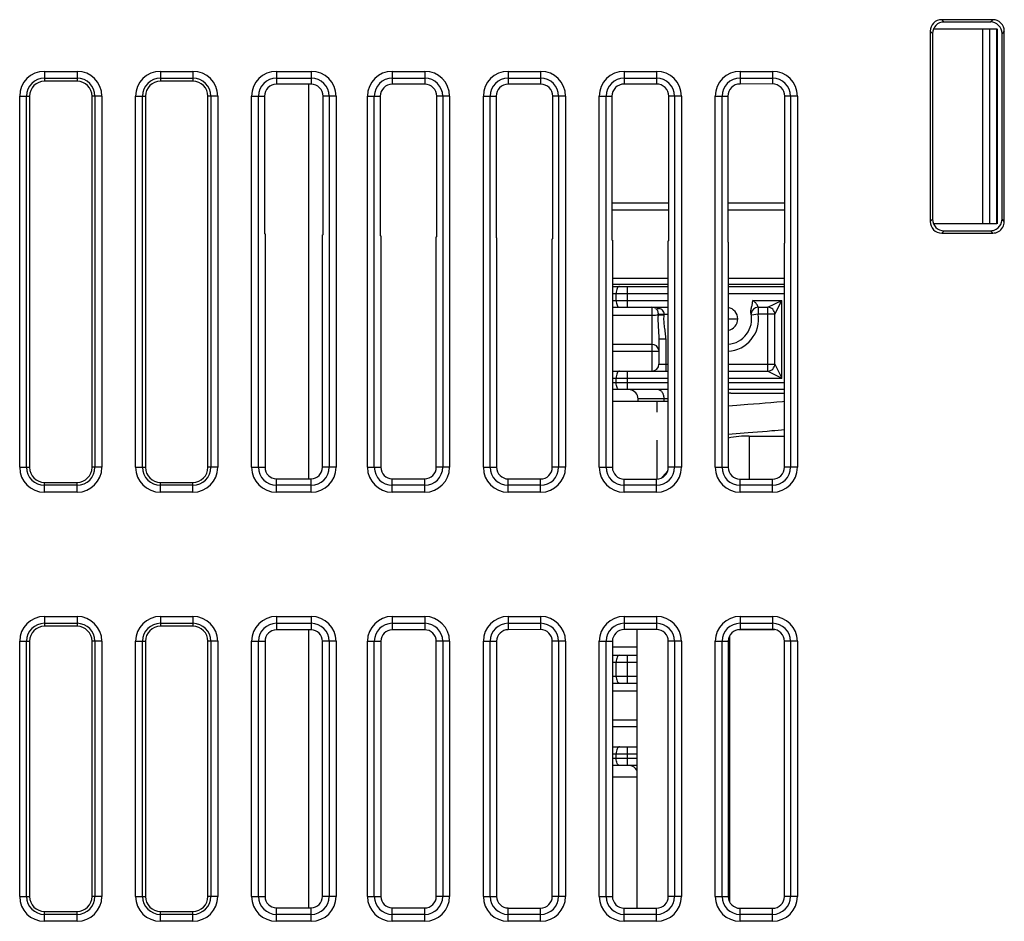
# Model space of a CAD drawing. Header units: millimetres. Extents: x 0 to 1105, y 0 to 772.
# Tile 49 of 58: x 338 to 381, y 557 to 596. Entities that reach past the tile are written whole.
import ezdxf

# ---------------------------------------------------------------- set-up
doc = ezdxf.new("R2010")
doc.units = ezdxf.units.MM
doc.header["$LTSCALE"] = 60.775
doc.layers.get('0').update_dxf_attribs({"linetype": 'CONTINUOUS'})
for name, color, linetype in [('03_ALL_AXES', 7, 'CONTINUOUS'), ('07_ALL_FEATURES', 7, 'CONTINUOUS'), ('3_ALL_AXES', 7, 'CONTINUOUS'), ('7_ALL_FEATURES', 7, 'CONTINUOUS')]:
    doc.layers.add(name, color=color, linetype=linetype)

msp = doc.modelspace()

# ---------------------------------------------------------------- linework, layer by layer
at = {"linetype": 'Continuous'}
for p, q in [((368.987, 582.755), (369.397, 582.755)), ((365.697, 581.655), (363.993, 581.655)), ((369.047, 568.755), (368.987, 568.755)), ((369.047, 566.555), (368.987, 566.555)), ((365.047, 565.455), (363.993, 565.455))]:
    msp.add_line(p, q, dxfattribs=at)
msp.add_arc((368.897, 567.655), 1.5, 273.4767, 275.7531, dxfattribs=at)
at = {"layer": '03_ALL_AXES', "linetype": 'Continuous'}
msp.add_line((369.897, 577.705), (371.409, 577.705), dxfattribs=at)
at = {"layer": '07_ALL_FEATURES', "linetype": 'Continuous'}
for p, q in [((380.397, 595.654), (378.197, 595.654)), ((378.197, 595.654), (378.297, 595.555)), ((380.298, 595.555), (378.297, 595.555)), ((380.397, 595.654), (380.298, 595.555)), ((377.697, 595.155), (377.697, 586.954)), ((377.711, 595.142), (377.797, 595.055)), ((377.797, 595.055), (377.797, 587.055)), ((377.824, 595.255), (380.567, 595.255)), ((379.955, 595.255), (379.955, 586.855)), ((380.275, 586.855), (380.275, 595.255)), ((380.567, 586.855), (380.567, 595.255)), ((380.597, 586.855), (380.597, 595.255)), ((380.897, 595.155), (380.797, 595.055)), ((380.797, 587.054), (380.797, 595.055)), ((380.897, 586.954), (380.897, 595.155)), ((339.497, 593.427), (340.897, 593.427)), ((339.497, 593.427), (339.497, 593.002)), ((340.897, 593.427), (340.897, 593.002)), ((344.497, 593.427), (345.897, 593.427)), ((344.497, 593.427), (344.497, 593.002)), ((345.897, 593.427), (345.897, 593.002)), ((349.497, 593.427), (350.997, 593.427)), ((349.497, 593.427), (349.497, 592.869)), ((350.997, 593.427), (350.997, 592.87)), ((354.497, 593.427), (355.897, 593.427)), ((354.497, 593.427), (354.497, 592.873)), ((355.897, 593.427), (355.897, 592.873)), ((359.497, 593.427), (360.897, 593.427)), ((359.497, 593.427), (359.497, 592.876)), ((360.897, 593.427), (360.897, 592.877)), ((364.497, 593.427), (365.897, 593.427)), ((364.497, 593.427), (364.497, 592.879)), ((365.897, 593.427), (365.897, 592.88)), ((369.497, 593.427), (370.897, 593.427)), ((369.497, 593.427), (369.497, 592.882)), ((370.897, 593.427), (370.897, 592.883)), ((339.497, 593.129), (340.897, 593.129)), ((340.897, 593.002), (339.497, 593.002)), ((344.497, 593.129), (345.897, 593.129)), ((345.897, 593.002), (344.497, 593.002)), ((349.497, 593.129), (350.997, 593.129)), ((354.497, 593.129), (355.897, 593.129)), ((359.497, 593.129), (360.897, 593.129)), ((364.497, 593.129), (365.897, 593.129)), ((369.497, 593.129), (370.897, 593.129)), ((350.997, 592.87), (349.497, 592.869)), ((350.897, 575.864), (350.897, 592.87)), ((355.897, 592.873), (354.497, 592.873)), ((360.897, 592.877), (359.497, 592.876)), ((365.897, 592.88), (364.497, 592.879)), ((370.897, 592.883), (369.497, 592.882)), ((338.425, 592.355), (338.85, 592.355)), ((338.425, 576.355), (338.425, 592.355)), ((338.722, 576.355), (338.722, 592.355)), ((338.85, 592.355), (338.85, 576.355)), ((341.969, 592.355), (341.544, 592.355)), ((341.544, 576.355), (341.544, 592.355)), ((341.672, 592.355), (341.672, 576.355)), ((341.969, 592.355), (341.969, 576.355)), ((343.425, 592.355), (343.85, 592.355)), ((343.425, 576.355), (343.425, 592.355)), ((343.722, 576.355), (343.722, 592.355)), ((343.85, 592.355), (343.85, 576.355)), ((346.969, 592.355), (346.544, 592.355)), ((346.544, 576.355), (346.544, 592.355)), ((346.672, 592.355), (346.672, 576.355)), ((346.969, 592.355), (346.969, 576.355)), ((348.425, 592.355), (348.983, 592.355)), ((348.425, 576.355), (348.425, 592.355)), ((348.722, 576.355), (348.722, 592.355)), ((348.983, 592.355), (348.983, 586.418)), ((352.069, 592.355), (351.513, 592.355)), ((351.513, 586.374), (351.513, 592.355)), ((351.772, 592.355), (351.772, 576.355)), ((352.069, 592.355), (352.069, 576.355)), ((353.425, 592.355), (353.979, 592.355)), ((353.425, 576.355), (353.425, 592.355)), ((353.722, 576.355), (353.722, 592.355)), ((353.979, 592.355), (353.979, 586.331)), ((356.969, 592.355), (356.416, 592.355)), ((356.416, 586.288), (356.416, 592.355)), ((356.672, 592.355), (356.672, 576.355)), ((356.969, 592.355), (356.969, 576.355)), ((358.425, 592.355), (358.976, 592.355)), ((358.425, 576.355), (358.425, 592.355)), ((358.722, 576.355), (358.722, 592.355)), ((358.976, 592.355), (358.976, 586.244)), ((361.969, 592.355), (361.419, 592.355)), ((361.419, 586.201), (361.419, 592.355)), ((361.672, 592.355), (361.672, 576.355)), ((361.969, 592.355), (361.969, 576.355)), ((363.425, 592.355), (363.973, 592.355)), ((363.425, 576.355), (363.425, 592.355)), ((363.722, 576.355), (363.722, 592.355)), ((363.973, 592.355), (363.973, 586.156)), ((366.969, 592.355), (366.422, 592.355)), ((366.422, 586.114), (366.422, 592.355)), ((366.672, 592.355), (366.672, 576.355)), ((366.969, 592.355), (366.969, 576.355)), ((368.425, 592.355), (368.97, 592.355)), ((368.425, 576.355), (368.425, 592.355)), ((368.722, 576.355), (368.722, 592.355)), ((368.97, 592.355), (368.97, 586.069)), ((371.969, 592.355), (371.426, 592.355)), ((371.426, 586.026), (371.426, 592.355)), ((371.672, 592.355), (371.672, 576.355)), ((371.969, 592.355), (371.969, 576.355)), ((377.711, 586.968), (377.797, 587.055)), ((380.897, 586.954), (380.797, 587.054)), ((380.567, 586.855), (377.824, 586.855)), ((378.197, 586.455), (378.297, 586.555)), ((378.297, 586.555), (380.298, 586.555)), ((380.397, 586.455), (380.297, 586.555)), ((349.009, 586.417), (348.983, 586.418)), ((349.009, 586.417), (349.009, 576.355)), ((351.513, 586.374), (351.488, 586.374)), ((351.488, 576.355), (351.488, 586.374)), ((354.003, 586.33), (353.979, 586.331)), ((354.003, 586.33), (354.003, 576.355)), ((356.416, 586.288), (356.393, 586.289)), ((356.393, 576.355), (356.393, 586.289)), ((358.998, 586.243), (358.976, 586.244)), ((358.998, 586.243), (358.998, 576.355)), ((361.419, 586.201), (361.398, 586.201)), ((361.398, 576.355), (361.398, 586.201)), ((363.993, 586.156), (363.973, 586.156)), ((363.993, 586.156), (363.993, 576.355)), ((366.422, 586.114), (366.404, 586.114)), ((366.404, 576.355), (366.404, 586.114)), ((378.197, 586.455), (380.397, 586.455)), ((368.987, 586.069), (368.97, 586.069)), ((368.987, 586.069), (368.987, 576.355)), ((371.426, 586.026), (371.409, 586.026)), ((371.409, 576.355), (371.409, 586.026)), ((363.993, 584.509), (366.404, 584.509)), ((368.987, 584.509), (371.409, 584.509)), ((363.993, 584.255), (366.404, 584.255)), ((368.987, 584.255), (371.409, 584.255)), ((369.897, 577.705), (371.409, 577.705)), ((369.897, 577.705), (369.897, 575.844)), ((338.425, 576.355), (338.85, 576.355)), ((341.969, 576.355), (341.544, 576.355)), ((343.425, 576.355), (343.85, 576.355)), ((346.969, 576.355), (346.544, 576.355)), ((348.425, 576.355), (349.009, 576.355)), ((352.069, 576.355), (351.488, 576.355)), ((353.425, 576.355), (354.003, 576.355)), ((356.969, 576.355), (356.393, 576.355)), ((358.425, 576.355), (358.998, 576.355)), ((361.969, 576.355), (361.398, 576.355)), ((363.425, 576.355), (363.993, 576.355)), ((366.969, 576.355), (366.404, 576.355)), ((368.425, 576.355), (368.987, 576.355)), ((371.969, 576.355), (371.409, 576.355)), ((339.497, 575.707), (340.897, 575.707)), ((339.497, 575.282), (339.497, 575.707)), ((340.897, 575.58), (339.497, 575.58)), ((340.897, 575.282), (340.897, 575.707)), ((344.497, 575.707), (345.897, 575.707)), ((344.497, 575.282), (344.497, 575.707)), ((345.897, 575.58), (344.497, 575.58)), ((345.897, 575.282), (345.897, 575.707)), ((349.497, 575.866), (350.997, 575.864)), ((349.497, 575.282), (349.497, 575.866)), ((350.997, 575.58), (349.497, 575.58)), ((350.997, 575.282), (350.997, 575.864)), ((354.497, 575.861), (355.897, 575.859)), ((354.497, 575.282), (354.497, 575.861)), ((355.897, 575.58), (354.497, 575.58)), ((355.897, 575.282), (355.897, 575.859)), ((359.497, 575.855), (360.897, 575.854)), ((359.497, 575.282), (359.497, 575.855)), ((360.897, 575.58), (359.497, 575.58)), ((360.897, 575.282), (360.897, 575.854)), ((364.497, 575.85), (365.897, 575.848)), ((364.497, 575.282), (364.497, 575.85)), ((365.897, 575.58), (364.497, 575.58)), ((365.897, 575.282), (365.897, 575.848)), ((369.497, 575.845), (370.897, 575.843)), ((369.497, 575.282), (369.497, 575.845)), ((370.897, 575.58), (369.497, 575.58)), ((370.897, 575.282), (370.897, 575.843)), ((340.897, 575.282), (339.497, 575.282)), ((345.897, 575.282), (344.497, 575.282)), ((350.997, 575.282), (349.497, 575.282)), ((355.897, 575.282), (354.497, 575.282)), ((360.897, 575.282), (359.497, 575.282)), ((365.897, 575.282), (364.497, 575.282)), ((370.897, 575.282), (369.497, 575.282)), ((339.497, 569.927), (340.897, 569.927)), ((339.497, 569.927), (339.497, 569.502)), ((339.497, 569.629), (340.897, 569.629)), ((340.897, 569.927), (340.897, 569.502)), ((344.497, 569.927), (345.897, 569.927)), ((344.497, 569.927), (344.497, 569.502)), ((344.497, 569.629), (345.897, 569.629)), ((345.897, 569.927), (345.897, 569.502)), ((349.497, 569.927), (350.997, 569.927)), ((349.497, 569.927), (349.497, 569.343)), ((349.497, 569.629), (350.997, 569.629)), ((350.997, 569.927), (350.997, 569.345)), ((354.497, 569.927), (355.897, 569.927)), ((354.497, 569.927), (354.497, 569.349)), ((354.497, 569.629), (355.897, 569.629)), ((355.897, 569.927), (355.897, 569.35)), ((359.497, 569.927), (360.897, 569.927)), ((359.497, 569.927), (359.497, 569.354)), ((359.497, 569.629), (360.897, 569.629)), ((360.897, 569.927), (360.897, 569.356)), ((364.497, 569.927), (365.897, 569.927)), ((364.497, 569.927), (364.497, 569.36)), ((364.497, 569.629), (365.897, 569.629)), ((365.897, 569.927), (365.897, 569.361)), ((369.497, 569.927), (370.897, 569.927)), ((369.497, 569.927), (369.497, 569.365)), ((369.497, 569.629), (370.897, 569.629)), ((370.897, 569.927), (370.897, 569.366)), ((340.897, 569.502), (339.497, 569.502)), ((345.897, 569.502), (344.497, 569.502)), ((350.997, 569.345), (349.497, 569.343)), ((350.897, 557.364), (350.897, 569.345)), ((355.897, 569.35), (354.497, 569.349)), ((360.897, 569.356), (359.497, 569.354)), ((365.897, 569.361), (364.497, 569.36)), ((365.047, 569.36), (365.047, 557.349)), ((370.98, 569.355), (369.426, 569.355)), ((370.897, 569.366), (369.497, 569.365)), ((338.425, 568.855), (338.85, 568.855)), ((338.425, 557.855), (338.425, 568.855)), ((338.722, 557.855), (338.722, 568.855)), ((338.85, 568.855), (338.85, 557.855)), ((341.969, 568.855), (341.544, 568.855)), ((341.544, 557.855), (341.544, 568.855)), ((341.672, 568.855), (341.672, 557.855)), ((341.969, 568.855), (341.969, 557.855)), ((343.425, 568.855), (343.85, 568.855)), ((343.425, 557.855), (343.425, 568.855)), ((343.722, 557.855), (343.722, 568.855)), ((343.85, 568.855), (343.85, 557.855)), ((346.969, 568.855), (346.544, 568.855)), ((346.544, 557.855), (346.544, 568.855)), ((346.672, 568.855), (346.672, 557.855)), ((346.969, 568.855), (346.969, 557.855)), ((348.425, 568.855), (349.009, 568.855)), ((348.425, 557.855), (348.425, 568.855)), ((348.722, 557.855), (348.722, 568.855)), ((349.009, 568.855), (349.009, 557.855)), ((352.069, 568.855), (351.488, 568.855)), ((351.488, 557.855), (351.488, 568.855)), ((351.772, 568.855), (351.772, 557.855)), ((352.069, 568.855), (352.069, 557.855)), ((353.425, 568.855), (354.003, 568.855)), ((353.425, 557.855), (353.425, 568.855)), ((353.722, 557.855), (353.722, 568.855)), ((354.003, 568.855), (354.003, 557.855)), ((356.969, 568.855), (356.393, 568.855)), ((356.393, 557.855), (356.393, 568.855)), ((356.672, 568.855), (356.672, 557.855)), ((356.969, 568.855), (356.969, 557.855)), ((358.425, 568.855), (358.998, 568.855)), ((358.425, 557.855), (358.425, 568.855)), ((358.722, 557.855), (358.722, 568.855)), ((358.998, 568.855), (358.998, 557.855)), ((361.969, 568.855), (361.398, 568.855)), ((361.398, 557.855), (361.398, 568.855)), ((361.672, 568.855), (361.672, 557.855)), ((361.969, 568.855), (361.969, 557.855)), ((363.425, 568.855), (363.993, 568.855)), ((363.425, 557.855), (363.425, 568.855)), ((363.722, 557.855), (363.722, 568.855)), ((363.993, 568.855), (363.993, 557.855)), ((366.969, 568.855), (366.404, 568.855)), ((366.404, 557.855), (366.404, 568.855)), ((366.672, 568.855), (366.672, 557.855)), ((366.969, 568.855), (366.969, 557.855)), ((368.425, 568.855), (368.987, 568.855)), ((368.425, 557.855), (368.425, 568.855)), ((368.722, 557.855), (368.722, 568.855)), ((368.987, 568.855), (368.987, 557.855)), ((369.047, 569.089), (369.047, 557.621)), ((371.969, 568.855), (371.409, 568.855)), ((371.409, 557.855), (371.409, 568.855)), ((371.672, 568.855), (371.672, 557.855)), ((371.969, 568.855), (371.969, 557.855)), ((338.425, 557.855), (338.85, 557.855)), ((341.969, 557.855), (341.544, 557.855)), ((343.425, 557.855), (343.85, 557.855)), ((346.969, 557.855), (346.544, 557.855)), ((348.425, 557.855), (349.009, 557.855)), ((352.069, 557.855), (351.488, 557.855)), ((353.425, 557.855), (354.003, 557.855)), ((356.969, 557.855), (356.393, 557.855)), ((358.425, 557.855), (358.998, 557.855)), ((361.969, 557.855), (361.398, 557.855)), ((363.425, 557.855), (363.993, 557.855)), ((366.969, 557.855), (366.404, 557.855)), ((368.425, 557.855), (368.987, 557.855)), ((371.969, 557.855), (371.409, 557.855)), ((349.497, 557.366), (350.997, 557.364)), ((349.497, 556.782), (349.497, 557.366)), ((350.997, 556.782), (350.997, 557.364)), ((354.497, 557.361), (355.897, 557.359)), ((354.497, 556.782), (354.497, 557.361)), ((355.897, 556.782), (355.897, 557.359)), ((359.497, 557.355), (360.897, 557.354)), ((359.497, 556.782), (359.497, 557.355)), ((360.897, 556.782), (360.897, 557.354)), ((364.497, 557.35), (365.897, 557.348)), ((364.497, 556.782), (364.497, 557.35)), ((365.897, 556.782), (365.897, 557.348)), ((369.497, 557.345), (370.897, 557.343)), ((369.497, 556.782), (369.497, 557.345)), ((370.897, 556.782), (370.897, 557.343)), ((339.497, 557.207), (340.897, 557.207)), ((339.497, 556.782), (339.497, 557.207)), ((340.897, 557.08), (339.497, 557.08)), ((340.897, 556.782), (340.897, 557.207)), ((344.497, 557.207), (345.897, 557.207)), ((344.497, 556.782), (344.497, 557.207)), ((345.897, 557.08), (344.497, 557.08)), ((345.897, 556.782), (345.897, 557.207)), ((350.997, 557.08), (349.497, 557.08)), ((355.897, 557.08), (354.497, 557.08)), ((360.897, 557.08), (359.497, 557.08)), ((365.897, 557.08), (364.497, 557.08)), ((370.897, 557.08), (369.497, 557.08)), ((340.897, 556.782), (339.497, 556.782)), ((345.897, 556.782), (344.497, 556.782)), ((350.997, 556.782), (349.497, 556.782)), ((355.897, 556.782), (354.497, 556.782)), ((360.897, 556.782), (359.497, 556.782)), ((365.897, 556.782), (364.497, 556.782)), ((370.897, 556.782), (369.497, 556.782))]:
    msp.add_line(p, q, dxfattribs=at)
for centre, radius, start, end in [((378.297, 595.055), 0.5, 90, 180), ((339.497, 592.355), 1.072, 90, 180), ((340.897, 592.355), 1.072, 0, 90), ((344.497, 592.355), 1.072, 90, 180), ((345.897, 592.355), 1.072, 0, 90), ((349.497, 592.355), 1.072, 90, 180), ((350.997, 592.355), 1.072, 0, 90), ((354.497, 592.355), 1.072, 90, 180), ((355.897, 592.355), 1.072, 0, 90), ((359.497, 592.355), 1.072, 90, 180), ((360.897, 592.355), 1.072, 0, 90), ((364.497, 592.355), 1.072, 90, 180), ((365.897, 592.355), 1.072, 0, 90), ((369.497, 592.355), 1.072, 90, 180), ((370.897, 592.355), 1.072, 0, 90), ((339.497, 592.355), 0.775, 90, 180), ((339.497, 592.355), 0.647, 90, 180), ((340.897, 592.355), 0.775, 0, 90), ((340.897, 592.355), 0.647, 0, 90), ((344.497, 592.355), 0.775, 90, 180), ((344.497, 592.355), 0.647, 90, 180), ((345.897, 592.355), 0.775, 0, 90), ((345.897, 592.355), 0.647, 0, 90), ((349.497, 592.355), 0.775, 90, 180), ((350.997, 592.355), 0.775, 0, 90), ((354.497, 592.355), 0.775, 90, 180), ((355.897, 592.355), 0.775, 0, 90), ((359.497, 592.355), 0.775, 90, 180), ((360.897, 592.355), 0.775, 0, 90), ((364.497, 592.355), 0.775, 90, 180), ((365.897, 592.355), 0.775, 0, 90), ((369.497, 592.355), 0.775, 90, 180), ((370.897, 592.355), 0.775, 0, 90), ((378.297, 587.055), 0.5, 180, 270), ((369.897, 572.855), 4.85, 90, 100.8239), ((339.497, 576.355), 1.072, 180, 270), ((339.497, 576.355), 0.775, 180, 270), ((339.497, 576.355), 0.647, 180, 270), ((340.897, 576.355), 1.072, 270, 0), ((340.897, 576.355), 0.775, 270, 0), ((340.897, 576.355), 0.647, 270, 0), ((344.497, 576.355), 1.072, 180, 270), ((344.497, 576.355), 0.775, 180, 270), ((344.497, 576.355), 0.647, 180, 270), ((345.897, 576.355), 1.072, 270, 0), ((345.897, 576.355), 0.775, 270, 0), ((345.897, 576.355), 0.647, 270, 0), ((349.497, 576.355), 1.072, 180, 270), ((349.497, 576.355), 0.775, 180, 270), ((350.997, 576.355), 1.072, 270, 0), ((350.997, 576.355), 0.775, 270, 0), ((354.497, 576.355), 1.072, 180, 270), ((354.497, 576.355), 0.775, 180, 270), ((355.897, 576.355), 1.072, 270, 0), ((355.897, 576.355), 0.775, 270, 0), ((359.497, 576.355), 1.072, 180, 270), ((359.497, 576.355), 0.775, 180, 270), ((360.897, 576.355), 1.072, 270, 0), ((360.897, 576.355), 0.775, 270, 0), ((364.497, 576.355), 1.072, 180, 270), ((364.497, 576.355), 0.775, 180, 270), ((365.897, 576.355), 1.072, 270, 0), ((365.897, 576.355), 0.775, 270, 0), ((369.497, 576.355), 1.072, 180, 270), ((369.497, 576.355), 0.775, 180, 270), ((370.897, 576.355), 1.072, 270, 0), ((370.897, 576.355), 0.775, 270, 0), ((369.897, 572.855), 4.85, 136.8527, 140.9574), ((339.497, 568.855), 1.072, 90, 180), ((339.497, 568.855), 0.775, 90, 180), ((340.897, 568.855), 1.072, 0, 90), ((340.897, 568.855), 0.775, 0, 90), ((344.497, 568.855), 1.072, 90, 180), ((344.497, 568.855), 0.775, 90, 180), ((345.897, 568.855), 1.072, 0, 90), ((345.897, 568.855), 0.775, 0, 90), ((349.497, 568.855), 1.072, 90, 180), ((349.497, 568.855), 0.775, 90, 180), ((350.997, 568.855), 1.072, 0, 90), ((350.997, 568.855), 0.775, 0, 90), ((354.497, 568.855), 1.072, 90, 180), ((354.497, 568.855), 0.775, 90, 180), ((355.897, 568.855), 1.072, 0, 90), ((355.897, 568.855), 0.775, 0, 90), ((359.497, 568.855), 1.072, 90, 180), ((359.497, 568.855), 0.775, 90, 180), ((360.897, 568.855), 1.072, 0, 90), ((360.897, 568.855), 0.775, 0, 90), ((364.497, 568.855), 1.072, 90, 180), ((364.497, 568.855), 0.775, 90, 180), ((365.897, 568.855), 1.072, 0, 90), ((365.897, 568.855), 0.775, 0, 90), ((369.497, 568.855), 1.072, 90, 180), ((369.497, 568.855), 0.775, 90, 180), ((370.897, 568.855), 1.072, 0, 90), ((370.897, 568.855), 0.775, 0, 90), ((339.497, 568.855), 0.647, 90, 180), ((340.897, 568.855), 0.647, 0, 90), ((344.497, 568.855), 0.647, 90, 180), ((345.897, 568.855), 0.647, 0, 90), ((339.497, 557.855), 1.072, 180, 270), ((339.497, 557.855), 0.775, 180, 270), ((339.497, 557.855), 0.647, 180, 270), ((340.897, 557.855), 1.072, 270, 0), ((340.897, 557.855), 0.775, 270, 0), ((340.897, 557.855), 0.647, 270, 0), ((344.497, 557.855), 1.072, 180, 270), ((344.497, 557.855), 0.775, 180, 270), ((344.497, 557.855), 0.647, 180, 270), ((345.897, 557.855), 1.072, 270, 0), ((345.897, 557.855), 0.775, 270, 0), ((345.897, 557.855), 0.647, 270, 0), ((349.497, 557.855), 1.072, 180, 270), ((349.497, 557.855), 0.775, 180, 270), ((350.997, 557.855), 1.072, 270, 0), ((350.997, 557.855), 0.775, 270, 0), ((354.497, 557.855), 1.072, 180, 270), ((354.497, 557.855), 0.775, 180, 270), ((355.897, 557.855), 1.072, 270, 0), ((355.897, 557.855), 0.775, 270, 0), ((359.497, 557.855), 1.072, 180, 270), ((359.497, 557.855), 0.775, 180, 270), ((360.897, 557.855), 1.072, 270, 0), ((360.897, 557.855), 0.775, 270, 0), ((364.497, 557.855), 1.072, 180, 270), ((364.497, 557.855), 0.775, 180, 270), ((365.897, 557.855), 1.072, 270, 0), ((365.897, 557.855), 0.775, 270, 0), ((369.497, 557.855), 1.072, 180, 270), ((369.497, 557.855), 0.775, 180, 270), ((370.897, 557.855), 1.072, 270, 0), ((370.897, 557.855), 0.775, 270, 0)]:
    msp.add_arc(centre, radius, start, end, dxfattribs=at)
for centre, major_axis, ratio, start_param, end_param in [((378.198, 595.154), (0.355, -0.355), 0.997265, 2.357564, 3.925621), ((380.296, 595.054), (-0.355, -0.355), 0.997265, 8.640749, 10.208807), ((380.396, 595.154), (0.355, 0.355), 0.997265, -0.784029, 0.784029), ((349.497, 592.355), (0.515, 0), 1, 1.571439, 3.141593), ((350.997, 592.355), (0.516, 0), 1, 0, 1.571439), ((354.497, 592.355), (0.518, 0), 1, 1.571439, 3.141593), ((355.897, 592.355), (0.519, 0), 1, 0, 1.571439), ((359.497, 592.355), (0.521, 0), 1, 1.571439, 3.141593), ((360.897, 592.355), (0.522, 0), 1, 0, 1.571439), ((364.497, 592.355), (0.524, 0), 1, 1.571439, 3.141593), ((365.897, 592.355), (0.525, 0), 1, 0, 1.571439), ((369.497, 592.355), (0.527, 0), 1, 1.571439, 3.141593), ((370.897, 592.355), (0.528, 0), 1, 0, 1.571439), ((378.198, 586.956), (0.355, 0.355), 0.997265, -3.925621, -2.357564), ((380.396, 586.956), (0.355, -0.355), 0.997265, -0.261303, 0.784029), ((380.396, 586.956), (-0.355, 0.355), 0.997265, -3.925621, -3.402895), ((349.497, 576.355), (0.489, 0), 0.999999, -3.141593, -1.571868), ((350.997, 576.355), (0.49, 0), 0.999999, -1.571868, 0), ((354.497, 576.355), (0.494, 0), 0.999999, -3.141593, -1.571868), ((355.897, 576.355), (0.496, 0), 0.999999, -1.571868, 0), ((359.497, 576.355), (0.499, 0), 0.999999, -3.141593, -1.571868), ((360.897, 576.355), (0.501, 0), 0.999999, -1.571868, 0), ((364.497, 576.355), (0.505, 0), 0.999999, -3.141593, -1.571868), ((365.897, 576.355), (0.506, 0), 0.999999, -1.571868, 0), ((369.497, 576.355), (0.51, 0), 0.999999, -3.141593, -1.571868), ((370.898, 576.355), (0.512, 0), 0.999999, -1.571868, 0), ((349.497, 568.855), (0.489, 0), 0.999999, 1.571868, 3.141593), ((350.997, 568.855), (0.49, 0), 0.999999, 0, 1.571868), ((354.497, 568.855), (0.494, 0), 0.999999, 1.571868, 3.141593), ((355.897, 568.855), (0.496, 0), 0.999999, 0, 1.571868), ((359.497, 568.855), (0.499, 0), 0.999999, 1.571868, 3.141593), ((360.897, 568.855), (0.501, 0), 0.999999, 0, 1.571868), ((364.497, 568.855), (0.505, 0), 0.999999, 1.571868, 3.141593), ((365.897, 568.855), (0.506, 0), 0.999999, 0, 1.571868), ((369.497, 568.855), (0.51, 0), 0.999999, 1.571868, 3.141593), ((370.898, 568.855), (0.512, 0), 0.999999, 0, 1.571868), ((349.497, 557.855), (0.489, 0), 0.999999, -3.141593, -1.571868), ((350.997, 557.855), (0.49, 0), 0.999999, -1.571868, 0), ((354.497, 557.855), (0.494, 0), 0.999999, -3.141593, -1.571868), ((355.897, 557.855), (0.496, 0), 0.999999, -1.571868, 0), ((359.497, 557.855), (0.499, 0), 0.999999, -3.141593, -1.571868), ((360.897, 557.855), (0.501, 0), 0.999999, -1.571868, 0), ((364.497, 557.855), (0.505, 0), 0.999999, -3.141593, -1.571868), ((365.897, 557.855), (0.506, 0), 0.999999, -1.571868, 0), ((369.497, 557.855), (0.51, 0), 0.999999, -3.141593, -1.571868), ((370.898, 557.855), (0.512, 0), 0.999999, -1.571868, 0)]:
    msp.add_ellipse(centre, major_axis=major_axis, ratio=ratio, start_param=start_param, end_param=end_param, dxfattribs=at)
for points in [[(380.779, 586.921), (380.791, 586.964), (380.797, 587.009), (380.797, 587.054)], [(380.298, 586.555), (380.384, 586.555), (380.473, 586.579), (380.547, 586.622)], [(380.547, 586.622), (380.657, 586.684), (380.745, 586.799), (380.779, 586.921)]]:
    msp.add_open_spline(points, degree=3, dxfattribs=at)
at = {"layer": '3_ALL_AXES', "linetype": 'Continuous'}
msp.add_arc((368.897, 582.755), 0.5, 280.424, 79.576, dxfattribs=at)
at = {"layer": '7_ALL_FEATURES', "linetype": 'Continuous'}
for p, q in [((363.973, 587.755), (366.422, 587.755)), ((363.973, 587.455), (366.422, 587.455)), ((368.97, 587.755), (371.426, 587.755)), ((368.97, 587.455), (371.426, 587.455)), ((363.993, 584.155), (366.404, 584.155)), ((364.647, 583.255), (364.647, 584.155)), ((368.987, 584.155), (371.409, 584.155)), ((363.993, 583.855), (366.404, 583.855)), ((364.153, 583.555), (364.153, 583.855)), ((368.987, 583.855), (371.409, 583.855)), ((363.993, 583.555), (366.404, 583.555)), ((363.993, 583.255), (366.404, 583.255)), ((365.697, 583.255), (365.697, 580.505)), ((370.046, 583.555), (371.297, 583.555)), ((370.283, 583.255), (370.697, 583.255)), ((370.283, 583.255), (370.283, 582.955)), ((370.697, 583.255), (371.297, 583.555)), ((370.697, 580.505), (370.697, 583.255)), ((370.997, 582.955), (371.297, 583.555)), ((371.297, 580.205), (371.297, 583.555)), ((363.993, 582.912), (365.697, 582.912)), ((365.96, 582.934), (366.223, 582.914)), ((365.961, 582.955), (366.404, 582.955)), ((370.283, 582.955), (369.986, 582.912)), ((370.997, 582.955), (370.283, 582.955)), ((370.997, 580.805), (370.997, 582.955)), ((365.997, 581.889), (366.297, 581.889)), ((365.997, 581.889), (365.997, 580.805)), ((366.297, 581.889), (366.297, 580.505)), ((363.993, 581.369), (365.996, 581.369)), ((365.997, 580.805), (366.404, 580.805)), ((368.987, 580.805), (370.997, 580.805)), ((370.997, 580.805), (371.297, 580.205)), ((363.993, 580.505), (366.404, 580.505)), ((363.993, 580.205), (366.404, 580.205)), ((364.153, 580.005), (364.153, 580.205)), ((364.647, 579.705), (364.647, 580.505)), ((368.987, 580.505), (370.697, 580.505)), ((368.987, 580.205), (371.297, 580.205)), ((370.697, 580.505), (371.297, 580.205)), ((366.404, 580.005), (363.993, 580.005)), ((371.409, 580.005), (368.987, 580.005)), ((366.404, 579.705), (363.993, 579.705)), ((371.409, 579.705), (368.987, 579.705)), ((369.106, 579.555), (371.409, 579.555)), ((371.397, 579.705), (371.397, 579.555)), ((363.993, 579.205), (366.404, 579.205)), ((366.404, 579.305), (365.097, 579.305)), ((365.097, 579.205), (365.097, 579.305)), ((365.909, 579.205), (365.909, 578.73)), ((366.211, 579.305), (366.211, 579.205)), ((369.359, 579.019), (368.987, 578.99)), ((369.838, 579.057), (369.359, 579.019)), ((368.987, 577.787), (369.851, 577.855)), ((369.851, 577.855), (370.255, 577.887)), ((370.997, 577.949), (371.279, 577.973)), ((371.279, 577.973), (371.409, 577.985)), ((365.909, 577.524), (365.909, 575.848)), ((365.047, 568.598), (363.993, 568.598)), ((363.993, 568.255), (365.047, 568.255)), ((363.993, 567.955), (365.047, 567.955)), ((364.153, 567.355), (364.153, 567.955)), ((364.647, 567.055), (364.647, 568.255)), ((363.993, 567.355), (365.047, 567.355)), ((363.993, 567.055), (365.047, 567.055)), ((363.993, 566.712), (365.047, 566.712)), ((365.047, 565.169), (363.993, 565.169)), ((369.047, 564.605), (368.987, 564.605)), ((363.993, 564.305), (365.047, 564.305)), ((364.647, 563.505), (364.647, 564.305)), ((368.987, 564.305), (369.047, 564.305)), ((363.993, 564.005), (365.047, 564.005)), ((365.047, 563.805), (363.993, 563.805)), ((364.153, 563.805), (364.153, 564.005)), ((368.987, 564.005), (369.047, 564.005)), ((369.047, 563.805), (368.987, 563.805)), ((365.047, 563.505), (363.993, 563.505)), ((369.047, 563.505), (368.987, 563.505)), ((363.993, 563.005), (365.047, 563.005)), ((369.047, 562.795), (368.987, 562.79)), ((368.987, 561.587), (369.047, 561.592)), ((369.047, 560.602), (368.987, 560.598)), ((368.987, 559.395), (369.047, 559.399)), ((369.047, 558.41), (368.987, 558.406))]:
    msp.add_line(p, q, dxfattribs=at)
for points in [[(371.078, 579.16), (370.83, 579.138), (370.581, 579.117), (370.332, 579.096), (370.083, 579.076), (369.838, 579.057)], [(371.409, 579.19), (371.323, 579.182), (371.078, 579.16)], [(370.255, 577.887), (370.46, 577.903), (370.665, 577.92), (370.871, 577.938), (370.997, 577.949)]]:
    msp.add_lwpolyline(points, dxfattribs=at)
for centre, radius, start, end in [((365.697, 582.955), 0.3, 58.4036, 80.2123), ((370.283, 582.955), 0.3, 90.0019, 177.0856), ((370.697, 582.955), 0.3, 359.9929, 90.0071), ((365.697, 582.955), 0.264, 355.5185, 360), ((365.697, 582.955), 0.528, 355.5185, 0), ((368.897, 582.755), 1.4, 273.695, 8.2133), ((368.897, 582.755), 1.1, 274.7402, 11.53), ((365.697, 581.355), 0.3, 11.2499, 90), ((365.697, 580.805), 0.3, 270, 0), ((370.697, 580.805), 0.3, 269.9936, 0.0064), ((364.697, 579.305), 0.4, 0, 81.0006), ((369.106, 578.555), 1, 90, 96.8272), ((368.897, 567.655), 1.9, 272.7389, 274.5402), ((368.897, 567.655), 2.1, 272.4703, 274.1004), ((368.897, 567.655), 2.4, 272.1689, 273.5971), ((364.697, 563.105), 0.4, 28.7571, 81.0006), ((369.106, 562.355), 1, 93.3949, 96.8272)]:
    msp.add_arc(centre, radius, start, end, dxfattribs=at)
for points, knots in [([(364.301, 584.155), (364.281, 584.155), (364.234, 584.132), (364.189, 584.062), (364.159, 583.966), (364.153, 583.893), (364.153, 583.855)], [0, 0, 0, 0, 0.169955, 0.394706, 0.679487, 1, 1, 1, 1]), ([(364.153, 583.555), (364.153, 583.516), (364.159, 583.443), (364.189, 583.348), (364.234, 583.277), (364.281, 583.255), (364.301, 583.255)], [0, 0, 0, 0, 0.320513, 0.605294, 0.830045, 1, 1, 1, 1]), ([(365.854, 583.21), (365.875, 583.197), (365.931, 583.184), (365.985, 583.198), (366.011, 583.21)], [0, 0, 0, 0, 0.463958, 1, 1, 1, 1]), ([(365.854, 583.21), (365.891, 583.188), (365.949, 583.103), (365.961, 583.007), (365.961, 582.955)], [0, 0, 0, 0, 0.450751, 1, 1, 1, 1]), ([(366.225, 582.955), (366.225, 582.987), (366.213, 583.049), (366.147, 583.151), (366.066, 583.194), (366.011, 583.21)], [0, 0, 0, 0, 0.2688, 0.520701, 1, 1, 1, 1]), ([(369.975, 582.975), (369.965, 583.023), (369.963, 583.122), (369.995, 583.266), (370.034, 583.408), (370.045, 583.506), (370.046, 583.555)], [0, 0, 0, 0, 0.249706, 0.499747, 0.74996, 1, 1, 1, 1]), ([(370.283, 583.255), (370.282, 583.255), (370.282, 583.259), (370.279, 583.263), (370.277, 583.274), (370.272, 583.287), (370.265, 583.304), (370.252, 583.332), (370.23, 583.371), (370.195, 583.419), (370.151, 583.468), (370.101, 583.513), (370.065, 583.541), (370.046, 583.555)], [0, 0, 0, 0, 0.005351, 0.021316, 0.047792, 0.084499, 0.130917, 0.18651, 0.320862, 0.47791, 0.647534, 0.822914, 1, 1, 1, 1]), ([(365.697, 582.912), (365.748, 582.912), (365.836, 582.915), (365.924, 582.925), (365.96, 582.934)], [0, 0, 0, 0, 0.578569, 1, 1, 1, 1]), ([(365.96, 582.934), (365.954, 582.758), (365.961, 582.408), (365.997, 582.061), (365.997, 581.889)], [0, 0, 0, 0, 0.506372, 1, 1, 1, 1]), ([(366.297, 581.889), (366.297, 581.974), (366.283, 582.146), (366.243, 582.4), (366.213, 582.656), (366.216, 582.828), (366.223, 582.914)], [0, 0, 0, 0, 0.249982, 0.500026, 0.750051, 1, 1, 1, 1]), ([(364.301, 580.505), (364.281, 580.505), (364.234, 580.482), (364.189, 580.412), (364.159, 580.316), (364.153, 580.243), (364.153, 580.205)], [0, 0, 0, 0, 0.169955, 0.394706, 0.679487, 1, 1, 1, 1]), ([(364.301, 579.705), (364.281, 579.705), (364.234, 579.727), (364.189, 579.798), (364.159, 579.893), (364.153, 579.966), (364.153, 580.005)], [0, 0, 0, 0, 0.169955, 0.394706, 0.679487, 1, 1, 1, 1]), ([(365.982, 579.705), (366.013, 579.705), (366.082, 579.677), (366.154, 579.583), (366.2, 579.454), (366.211, 579.356), (366.211, 579.305)], [0, 0, 0, 0, 0.185501, 0.413858, 0.691745, 1, 1, 1, 1]), ([(364.301, 568.255), (364.281, 568.255), (364.234, 568.232), (364.189, 568.162), (364.159, 568.066), (364.153, 567.993), (364.153, 567.955)], [0, 0, 0, 0, 0.169955, 0.394706, 0.679487, 1, 1, 1, 1]), ([(364.153, 567.355), (364.153, 567.316), (364.159, 567.243), (364.189, 567.148), (364.234, 567.077), (364.281, 567.055), (364.301, 567.055)], [0, 0, 0, 0, 0.320513, 0.605294, 0.830045, 1, 1, 1, 1]), ([(364.301, 564.305), (364.281, 564.305), (364.234, 564.282), (364.189, 564.212), (364.159, 564.116), (364.153, 564.043), (364.153, 564.005)], [0, 0, 0, 0, 0.169955, 0.394706, 0.679487, 1, 1, 1, 1]), ([(364.301, 563.505), (364.281, 563.505), (364.234, 563.527), (364.189, 563.598), (364.159, 563.693), (364.153, 563.766), (364.153, 563.805)], [0, 0, 0, 0, 0.169955, 0.394706, 0.679487, 1, 1, 1, 1])]:
    msp.add_open_spline(points, degree=3, knots=knots, dxfattribs=at)
msp.add_open_spline([(366.011, 583.21), (365.91, 583.241), (365.803, 583.255), (365.697, 583.255)], degree=3, dxfattribs=at)

doc.saveas('drawing.dxf')
